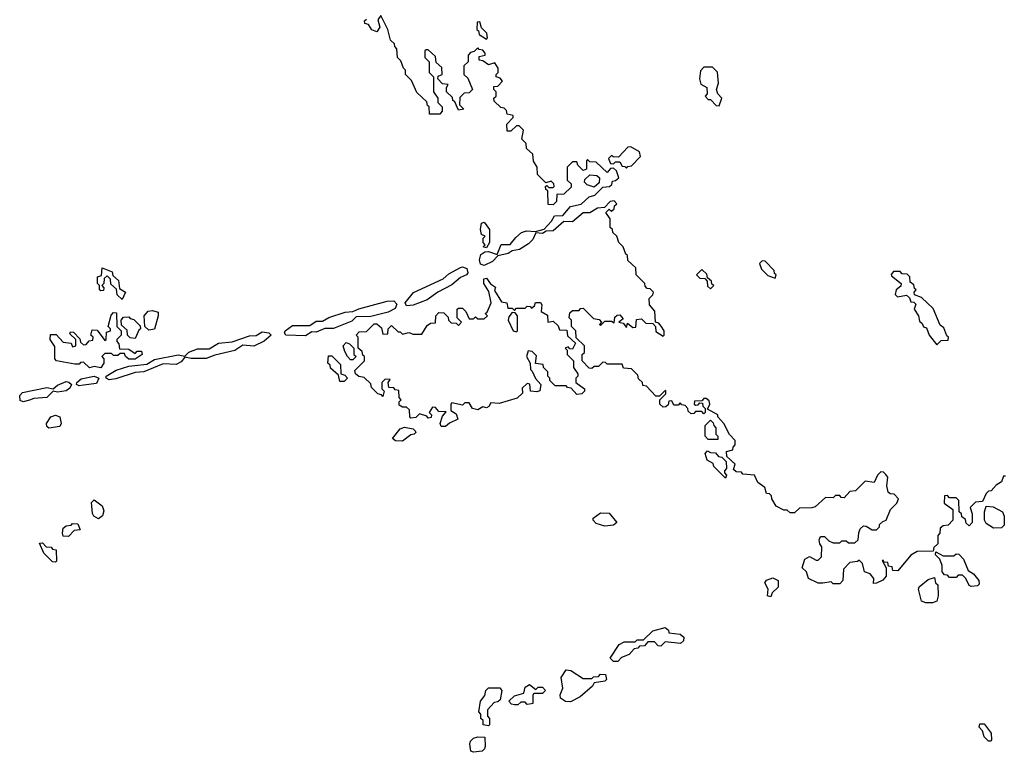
# Model space of a CAD drawing. Extents: x 2737564 to 2859580, y 876530 to 1012372.
# Tile 83 of 110: x 2767159 to 2771729, y 969268 to 972670. Entities that reach past the tile are written whole.
import ezdxf

# ---------------------------------------------------------------- set-up
doc = ezdxf.new("R2010")
doc.units = 0

msp = doc.modelspace()

# ---------------------------------------------------------------- linework, layer by layer
at = {"layer": '0CON05XD'}
for points in [[(2769361.7, 972291.7), (2769360, 972305), (2769370, 972315), (2769370, 972335), (2769360, 972345), (2769360, 972360), (2769378.3, 972361.7), (2769400, 972385), (2769388.3, 972398.3), (2769370, 972405), (2769370, 972415), (2769380, 972425), (2769380, 972445), (2769365, 972470), (2769335, 972460), (2769308.3, 972478.3), (2769291.7, 972481.7), (2769291.7, 972498.3), (2769320, 972505), (2769320, 972515), (2769308.3, 972528.3), (2769291.7, 972531.7), (2769285, 972540), (2769268.3, 972521.7), (2769251.7, 972518.3), (2769240, 972505), (2769240, 972475), (2769220, 972455), (2769220, 972415), (2769238.3, 972398.3), (2769260, 972345), (2769245, 972330), (2769221.7, 972328.3), (2769201.7, 972308.3), (2769200, 972275), (2769220, 972255), (2769195, 972250), (2769178.3, 972288.3), (2769170, 972295), (2769168.3, 972308.3), (2769140, 972335), (2769140, 972355), (2769148.3, 972368.3), (2769121.7, 972371.7), (2769100, 972395), (2769101.7, 972408.3), (2769120, 972415), (2769118.3, 972448.3), (2769091.7, 972471.7), (2769088.3, 972498.3), (2769055, 972530), (2769045, 972530), (2769040, 972525), (2769040, 972495), (2769060, 972475), (2769060, 972425), (2769080, 972405), (2769080, 972335), (2769100, 972305), (2769100, 972285), (2769120, 972265), (2769120, 972245), (2769108.3, 972231.7), (2769061.7, 972231.7), (2769060, 972265), (2769051.7, 972271.7), (2769048.3, 972288.3), (2769001.7, 972331.7), (2768978.3, 972388.3), (2768950, 972415), (2768950, 972435), (2768940, 972445), (2768928.3, 972478.3), (2768912.5, 972495), (2768910, 972535), (2768900, 972545), (2768898.3, 972558.3), (2768880, 972575), (2768867.5, 972625), (2768835, 972690), (2768820.7, 972669.3), (2768830, 972635), (2768816.7, 972613.3), (2768793.6, 972623.6), (2768778.3, 972648.3), (2768761.7, 972651.7), (2768760, 972665), (2768768.3, 972671.7)], [(2769325, 972580), (2769330, 972585), (2769327, 972607), (2769301.7, 972631.7), (2769295, 972660), (2769281.7, 972658.3), (2769280, 972625), (2769288.3, 972618.3), (2769291.7, 972601.7), (2769325, 972580)], [(2770405, 972270), (2770417.5, 972305), (2770400, 972325), (2770392.5, 972345), (2770402.5, 972375), (2770397, 972427), (2770375, 972450), (2770335, 972450), (2770318.3, 972431.7), (2770313.8, 972395), (2770320.7, 972370.7), (2770347.5, 972355), (2770350, 972325), (2770340, 972315), (2770355, 972300), (2770365, 972300), (2770391.7, 972271.7), (2770405, 972270)], [(2771735, 970550), (2771725, 970550), (2771716.4, 970523.6), (2771691.7, 970508.3), (2771668.3, 970481.7), (2771655, 970480), (2771645, 970470), (2771628.3, 970431.7), (2771595, 970430), (2771570, 970405), (2771580, 970375), (2771580, 970335), (2771565, 970320), (2771551.7, 970331.7), (2771548.3, 970348.3), (2771531.7, 970361.7), (2771530, 970375), (2771520, 970385), (2771517.5, 970437.5), (2771505, 970450), (2771475, 970450), (2771465, 970460), (2771451.7, 970458.3), (2771450, 970425), (2771490, 970395), (2771490, 970345), (2771468.3, 970321.7), (2771445, 970320), (2771431.7, 970308.3), (2771430, 970285), (2771420, 970275), (2771420, 970235), (2771401.7, 970218.3), (2771398.3, 970201.7), (2771325, 970200), (2771295, 970182.5), (2771235, 970110), (2771211.7, 970111.7), (2771208.3, 970128.3), (2771191.7, 970131.7), (2771188.3, 970148.3), (2771170, 970150), (2771168.3, 970158.3), (2771161.7, 970158.3), (2771180, 970125), (2771180, 970085), (2771165, 970067.5), (2771135, 970052.5), (2771121.7, 970051.7), (2771122.5, 970075), (2771106.4, 970096.4), (2771080, 970105), (2771070, 970145), (2771055, 970160), (2771047, 970153), (2771011.7, 970148.3), (2770981.7, 970118.3), (2770980, 970065), (2770965, 970050), (2770935, 970050), (2770925, 970060), (2770887, 970053), (2770865, 970052.5), (2770820, 970075), (2770810, 970105), (2770790, 970125), (2770802.5, 970165), (2770825, 970177.5), (2770855, 970160), (2770865, 970160), (2770880, 970175), (2770881.7, 970221.7), (2770872.5, 970235), (2770870, 970255), (2770875, 970270), (2770895, 970270), (2770915, 970250), (2770935, 970240), (2770965, 970240), (2770975, 970250), (2770995, 970250), (2771005, 970240), (2771035, 970240), (2771050, 970255), (2771053, 970287), (2771060, 970305), (2771075, 970320), (2771088.3, 970318.3), (2771115, 970300), (2771135, 970300), (2771150, 970315), (2771150, 970325), (2771165, 970340), (2771180, 970345), (2771200, 970395), (2771230, 970425), (2771237.5, 970445), (2771217, 970467), (2771198.3, 970468.3), (2771190, 970475), (2771183.3, 970505), (2771187.5, 970545), (2771178.3, 970558.3), (2771168.3, 970568.3), (2771155, 970570), (2771140, 970555), (2771125, 970520), (2771083, 970527), (2771038.3, 970481.7), (2771011.7, 970478.3), (2770985, 970450), (2770971.7, 970451.7), (2770965, 970460), (2770945, 970460), (2770935, 970450), (2770898.3, 970451.7), (2770851.7, 970408.3), (2770835, 970402.5), (2770778.3, 970401.7), (2770755, 970380), (2770735, 970380), (2770721.7, 970391.7), (2770705, 970392.5), (2770670.7, 970410.7), (2770650, 970445), (2770648.3, 970458.3), (2770638.3, 970468.3), (2770625, 970470), (2770617, 970497), (2770585, 970520), (2770570, 970555), (2770515, 970560), (2770508.3, 970568.3), (2770485, 970570), (2770471.7, 970581.7), (2770480, 970605), (2770441.7, 970641.7), (2770440, 970665), (2770468.3, 970671.7), (2770470, 970685), (2770480, 970695), (2770480, 970715), (2770453, 970743), (2770427.5, 970795), (2770400, 970825), (2770400, 970835), (2770351.7, 970861.7), (2770362.5, 970885), (2770359.3, 970899.3), (2770345, 970910), (2770335, 970910), (2770325, 970900), (2770291.7, 970898.3), (2770290, 970885), (2770295, 970880), (2770308.3, 970881.7), (2770315, 970890), (2770328.3, 970888.3), (2770330, 970875), (2770340, 970865), (2770340, 970845), (2770335, 970840), (2770325, 970850), (2770295, 970850), (2770288.3, 970841.7), (2770275, 970840), (2770261.7, 970851.7), (2770260, 970865), (2770248.3, 970878.3), (2770231.7, 970881.7), (2770225, 970890), (2770215, 970880), (2770195, 970880), (2770185, 970900), (2770171.7, 970898.3), (2770168.3, 970881.7), (2770158.3, 970871.7), (2770145, 970870), (2770130, 970885), (2770130, 970905), (2770158.3, 970931.7), (2770158.3, 970948.3), (2770148.3, 970941.7), (2770128.3, 970921.7), (2770111.7, 970921.7), (2770068.3, 970968.3), (2770051.7, 970971.7), (2770050, 970985), (2770031.7, 971001.7), (2770028.3, 971018.3), (2769998.3, 971048.3), (2769961.7, 971051.7), (2769955, 971070), (2769885, 971070), (2769878.3, 971078.3), (2769865, 971080), (2769845, 971060), (2769825, 971060), (2769815, 971050), (2769801.7, 971051.7), (2769770, 971085), (2769770, 971115), (2769780, 971125), (2769780, 971155), (2769741.7, 971191.7), (2769740, 971225), (2769720, 971245), (2769720, 971275), (2769710, 971285), (2769711.7, 971308.3), (2769725, 971320), (2769755, 971320), (2769761.7, 971328.3), (2769775, 971330), (2769821.7, 971281.7), (2769848.3, 971278.3), (2769860, 971265), (2769850, 971255), (2769855, 971250), (2769875, 971270), (2769905, 971270), (2769918.3, 971261.7), (2769921.7, 971288.3), (2769931.7, 971298.3), (2769945, 971300), (2769960, 971280), (2769940, 971265), (2769960, 971260), (2769975, 971240), (2769980, 971260), (2770005, 971240), (2770018.3, 971241.7), (2770021.7, 971278.3), (2770045, 971280), (2770065, 971260), (2770098.3, 971258.3), (2770110, 971245), (2770111.7, 971221.7), (2770145, 971200), (2770150, 971205), (2770150, 971225), (2770137, 971247), (2770125, 971260), (2770110, 971265), (2770107, 971317), (2770082.5, 971345), (2770080, 971375), (2770098.3, 971391.7), (2770100, 971405), (2770085, 971420), (2770071.7, 971421.7), (2770061.7, 971431.7), (2770060, 971445), (2770020, 971485), (2770018.3, 971518.3), (2769981.7, 971551.7), (2769980, 971575), (2769971.7, 971581.7), (2769960, 971615), (2769940, 971635), (2769930, 971665), (2769911.7, 971681.7), (2769910, 971695), (2769900, 971705), (2769900, 971745), (2769880, 971775), (2769895, 971790), (2769905, 971780), (2769918.3, 971791.7), (2769920, 971805), (2769930, 971815), (2769918.3, 971828.3), (2769900, 971825), (2769872.5, 971797.5), (2769840, 971795), (2769805, 971772.5), (2769775, 971773.3), (2769725, 971731.2), (2769685, 971732.5), (2769635, 971690), (2769602.5, 971687.5), (2769585, 971677.5), (2769555, 971680), (2769540.3, 971649.7), (2769520.3, 971629.7), (2769478, 971602), (2769445, 971596.2), (2769425.7, 971584.3), (2769377.5, 971572.5), (2769353, 971547), (2769315, 971528.8), (2769297.5, 971535), (2769293.3, 971555), (2769300, 971580), (2769317.5, 971592.5), (2769335, 971593.8), (2769375, 971580), (2769393.6, 971626.4), (2769435, 971626), (2769461.3, 971658.7), (2769488.8, 971681.2), (2769510.6, 971689.4), (2769553, 971687), (2769592.5, 971697.5), (2769626.7, 971735), (2769640.5, 971759.5), (2769679.2, 971760.8), (2769715, 971802), (2769765, 971813.8), (2769802.7, 971847.3), (2769828.8, 971855), (2769865, 971892.5), (2769896.7, 971895), (2769906.7, 971905), (2769910, 971920), (2769925, 971922.5), (2769940, 971935), (2769928.3, 971968.3), (2769915, 971980), (2769901.7, 971978.3), (2769885, 971960), (2769835, 972007.5), (2769805, 972010), (2769795, 972020), (2769790, 972015), (2769790, 971975), (2769775, 971970), (2769750, 971995), (2769745, 972010), (2769725, 972010), (2769700, 971985), (2769700, 971925), (2769718.3, 971908.3), (2769718.3, 971891.7), (2769685, 971860), (2769651.7, 971858.3), (2769650, 971825), (2769635, 971810), (2769611.7, 971811.7), (2769610, 971875), (2769601.7, 971881.7), (2769600, 971895), (2769605, 971900), (2769615, 971890), (2769635, 971890), (2769640, 971895), (2769638.3, 971908.3), (2769625, 971920), (2769601.7, 971911.7), (2769561.7, 971951.7), (2769560, 971985), (2769543, 972013), (2769540, 972045), (2769511.7, 972071.7), (2769510, 972095), (2769490, 972115), (2769497, 972157), (2769477, 972177), (2769465, 972177.5), (2769438.3, 972151.7), (2769421.7, 972151.7), (2769420, 972185), (2769450, 972215), (2769450, 972225), (2769421.7, 972231.7), (2769418.3, 972248.3), (2769408.3, 972258.3), (2769391.7, 972261.7), (2769361.7, 972291.7)], [(2769975, 971980), (2769981.7, 971988.3), (2769998.3, 971991.7), (2770040, 972035), (2770036.4, 972056.4), (2769995, 972080), (2769981.7, 972078.3), (2769938.3, 972031.7), (2769913, 972033), (2769905, 972040), (2769892.5, 972025), (2769901.7, 972001.7), (2769915, 972000), (2769925, 972010), (2769945, 972010), (2769955, 971990), (2769968.3, 971988.3), (2769975, 971980)], [(2769825, 971892.5), (2769793, 971903), (2769780, 971915), (2769781.7, 971928.3), (2769805, 971950), (2769837, 971947), (2769850, 971935), (2769848.3, 971911.7), (2769825, 971892.5)], [(2769325, 971610), (2769310, 971615), (2769320, 971625), (2769310, 971635), (2769310, 971655), (2769320, 971665), (2769301.7, 971671.7), (2769297.5, 971695), (2769302.5, 971725), (2769315, 971730), (2769340, 971695), (2769340, 971635), (2769325, 971610)], [(2770665, 971470), (2770670, 971485), (2770661.7, 971491.7), (2770660, 971505), (2770618.3, 971548.3), (2770605, 971550), (2770592.5, 971537.5), (2770601.7, 971511.7), (2770631.7, 971481.7), (2770665, 971470)], [(2767635, 971370), (2767611.7, 971391.7), (2767608.3, 971418.3), (2767581.7, 971441.7), (2767580, 971465), (2767565, 971480), (2767551.7, 971468.3), (2767550, 971445), (2767540, 971435), (2767550, 971425), (2767548.3, 971411.7), (2767535, 971410), (2767530, 971415), (2767530, 971435), (2767520, 971445), (2767520, 971475), (2767538.3, 971481.7), (2767541.7, 971518.3), (2767588.3, 971498.3), (2767591.7, 971481.7), (2767618.3, 971458.3), (2767621.7, 971421.7), (2767650, 971405), (2767635, 971370)], [(2768955, 971341.2), (2768948, 971355), (2768986.8, 971403.2), (2769125, 971465.8), (2769150.4, 971489.6), (2769205, 971518.8), (2769215, 971522), (2769234.1, 971514.1), (2769238.8, 971495), (2769233.3, 971485), (2769205, 971472.5), (2769165, 971438), (2769100, 971405), (2769050.7, 971369.3), (2768985, 971343.8), (2768955, 971341.2)], [(2770365, 971420), (2770380, 971435), (2770371.7, 971441.7), (2770370, 971455), (2770351.7, 971471.7), (2770348.3, 971488.3), (2770325, 971510), (2770300, 971485), (2770315, 971470), (2770338.3, 971468.3), (2770350, 971455), (2770351.7, 971431.7), (2770365, 971420)], [(2771415, 971160), (2771435, 971180), (2771468.3, 971181.7), (2771470, 971195), (2771461.7, 971201.7), (2771448.3, 971238.3), (2771431.7, 971251.7), (2771398.3, 971328.3), (2771345, 971380), (2771311.7, 971391.7), (2771310, 971405), (2771320, 971415), (2771311.7, 971421.7), (2771308.3, 971438.3), (2771291.7, 971451.7), (2771290, 971475), (2771278.3, 971488.3), (2771255, 971490), (2771245, 971500), (2771215, 971500), (2771203, 971487), (2771205, 971480), (2771250, 971445), (2771248.3, 971431.7), (2771227.5, 971415), (2771223, 971393), (2771233.3, 971383.3), (2771275, 971390), (2771288.3, 971378.3), (2771295, 971360), (2771308.3, 971358.3), (2771318.3, 971348.3), (2771310, 971325), (2771330, 971295), (2771335, 971270), (2771348.3, 971258.3), (2771353.6, 971243.6), (2771368.3, 971238.3), (2771380, 971205), (2771415, 971160)], [(2769135, 970780), (2769115, 970780), (2769110, 970795), (2769121.7, 970828.3), (2769138.3, 970848.3), (2769105, 970850), (2769088.3, 970868.3), (2769075, 970870), (2769060, 970845), (2769070, 970835), (2769068.3, 970821.7), (2769055, 970820), (2769048.3, 970828.3), (2769015, 970840), (2768998.3, 970821.7), (2768975, 970820), (2768970, 970825), (2768968.3, 970858.3), (2768955, 970870), (2768935, 970870), (2768920, 970880), (2768920, 970895), (2768930, 970905), (2768920, 970915), (2768918.3, 970948.3), (2768901.7, 970951.7), (2768895, 970960), (2768871.7, 970961.7), (2768870, 970985), (2768878.3, 970998.3), (2768855, 971000), (2768840, 970985), (2768840, 970955), (2768850, 970945), (2768845, 970920), (2768838.3, 970928.3), (2768821.7, 970931.7), (2768791.7, 970961.7), (2768788.3, 970978.3), (2768758.3, 971008.3), (2768733, 971013), (2768717.5, 971025), (2768715, 971040), (2768760, 971085), (2768760, 971105), (2768751.7, 971111.7), (2768748.3, 971128.3), (2768730, 971145), (2768730, 971195), (2768720, 971205), (2768735, 971220), (2768768.3, 971221.7), (2768805, 971257.5), (2768817, 971257), (2768838.3, 971238.3), (2768845, 971210), (2768868.3, 971211.7), (2768870, 971235), (2768885, 971250), (2768915, 971220), (2768925, 971220), (2768935, 971210), (2768965, 971217.5), (2768985, 971210), (2769025, 971210), (2769050, 971250), (2769065, 971260), (2769088.3, 971261.7), (2769090, 971295), (2769105, 971310), (2769128.3, 971308.3), (2769148.3, 971288.3), (2769150, 971275), (2769161.7, 971261.7), (2769185, 971260), (2769195, 971250), (2769210, 971265), (2769190, 971285), (2769190, 971325), (2769195, 971330), (2769215, 971330), (2769230, 971315), (2769245, 971280), (2769265, 971280), (2769275, 971290), (2769285, 971280), (2769315, 971280), (2769330, 971295), (2769320, 971305), (2769328.3, 971311.7), (2769347.5, 971355), (2769337, 971407), (2769312.5, 971445), (2769313, 971467), (2769325, 971470), (2769343.6, 971443.6), (2769367, 971427), (2769363, 971413), (2769395, 971360), (2769420, 971355), (2769425, 971330), (2769445, 971330), (2769455, 971320), (2769465, 971330), (2769505, 971330), (2769515, 971340), (2769528.3, 971338.3), (2769535, 971330), (2769548.3, 971341.7), (2769553, 971357), (2769576.4, 971356.4), (2769582.5, 971345), (2769580, 971315), (2769608.3, 971298.3), (2769610, 971265), (2769635, 971270), (2769658.3, 971248.3), (2769665, 971230), (2769698.3, 971228.3), (2769701.7, 971201.7), (2769738.3, 971168.3), (2769725, 971140), (2769711.7, 971141.7), (2769705, 971150), (2769690, 971145), (2769700, 971135), (2769700, 971115), (2769730, 971085), (2769730, 971055), (2769750, 971025), (2769750, 971015), (2769740, 971005), (2769740, 970985), (2769780, 970955), (2769780, 970945), (2769768.3, 970931.7), (2769745, 970930), (2769718.3, 970958.3), (2769701.7, 970961.7), (2769695, 970970), (2769645, 970970), (2769620, 970995), (2769620, 971005), (2769610, 971015), (2769610, 971035), (2769590, 971055), (2769588.3, 971068.3), (2769553, 971073), (2769558.3, 971108.3), (2769538.3, 971128.3), (2769518.3, 971131.7), (2769511.2, 971105), (2769527.5, 971075), (2769530, 971045), (2769538.3, 971038.3), (2769553.3, 971003.3), (2769577.5, 970975), (2769573.3, 970946.7), (2769558.8, 970941.2), (2769530, 970945), (2769527, 970977), (2769515, 970980), (2769491.7, 970958.3), (2769492.5, 970935), (2769467.7, 970912.3), (2769385, 970887.5), (2769345, 970890), (2769337, 970873), (2769325, 970867.5), (2769308.3, 970871.7), (2769285, 970857.5), (2769260, 970865), (2769245, 970890), (2769225, 970890), (2769215, 970880), (2769165, 970890), (2769160, 970885), (2769160, 970855), (2769185, 970840), (2769192.5, 970815), (2769153.8, 970796.2), (2769135, 970780)], [(2768485, 971202), (2768394.2, 971204.2), (2768388, 971215), (2768392, 971225), (2768425, 971249.4), (2768505, 971250), (2768535, 971269.4), (2768565, 971269.2), (2768593.3, 971286.7), (2768669.1, 971310.9), (2768705.8, 971314.2), (2768733, 971327), (2768865, 971362), (2768895, 971363.8), (2768908.8, 971348.8), (2768901.2, 971328.8), (2768868.8, 971311.2), (2768788.9, 971291.1), (2768720.8, 971289.2), (2768700, 971270), (2768615, 971236), (2768575, 971236), (2768535, 971218.8), (2768515, 971220), (2768485, 971202)], [(2767758.3, 971228.3), (2767740, 971245), (2767736.7, 971295), (2767755, 971316.7), (2767775, 971320), (2767801.7, 971311.7), (2767802.5, 971295), (2767785, 971233.3), (2767758.3, 971228.3)], [(2767483.6, 971053.6), (2767455, 971080), (2767441.7, 971078.3), (2767435, 971070), (2767415, 971070), (2767330, 971085), (2767322.5, 971095), (2767321.7, 971151.7), (2767300, 971185), (2767301.7, 971208.3), (2767328.3, 971208.3), (2767361.7, 971171.7), (2767398.3, 971168.3), (2767405, 971150), (2767420, 971155), (2767420, 971185), (2767391.7, 971211.7), (2767395, 971220), (2767408.3, 971218.3), (2767438.3, 971188.3), (2767441.7, 971171.7), (2767455, 971160), (2767468.3, 971161.7), (2767481.7, 971178.3), (2767498.3, 971181.7), (2767500, 971195), (2767490, 971205), (2767495, 971230), (2767518.3, 971228.3), (2767555, 971180), (2767560, 971185), (2767561.7, 971218.3), (2767580, 971225), (2767580, 971235), (2767570, 971245), (2767583, 971297), (2767595, 971310), (2767608.3, 971308.3), (2767610, 971245), (2767630, 971225), (2767630, 971205), (2767610, 971185), (2767610, 971175), (2767620, 971165), (2767621.7, 971141.7), (2767665, 971140), (2767695, 971120), (2767705, 971130), (2767725, 971130), (2767727.5, 971115), (2767695, 971093.3), (2767665, 971093.3), (2767650, 971105), (2767645, 971120), (2767625, 971120), (2767615, 971110), (2767595, 971110), (2767585, 971120), (2767555, 971120), (2767540, 971105), (2767550, 971095), (2767550, 971075), (2767535, 971053.8), (2767505, 971060), (2767483.6, 971053.6)], [(2767695, 971190), (2767671.7, 971191.7), (2767660, 971205), (2767658.3, 971228.3), (2767631.7, 971251.7), (2767630, 971275), (2767641.7, 971288.3), (2767665, 971290), (2767671.7, 971281.7), (2767688.3, 971278.3), (2767718.3, 971248.3), (2767720, 971235), (2767711.7, 971228.3), (2767695, 971190)], [(2769465, 971220), (2769470, 971225), (2769470, 971295), (2769458.3, 971308.3), (2769445, 971310), (2769429.3, 971290.7), (2769426.7, 971275), (2769450, 971225), (2769465, 971220)], [(2767575, 970997.1), (2767560, 971005), (2767560, 971015), (2767607.1, 971042.9), (2767665, 971061.4), (2767749.2, 971070.8), (2767785, 971091.4), (2767895, 971112.9), (2767925, 971107.5), (2767944.4, 971125.6), (2767985, 971140.8), (2768039.1, 971140.9), (2768082.5, 971167.5), (2768145.6, 971174.4), (2768225, 971201.4), (2768256.4, 971203.6), (2768285, 971220), (2768315.8, 971215.8), (2768326.7, 971205), (2768293.2, 971176.8), (2768245.8, 971154.2), (2768195, 971158.8), (2768156.9, 971133.1), (2768065, 971112.5), (2768025, 971095.7), (2767955, 971095.7), (2767925, 971102.5), (2767909.3, 971080.7), (2767885, 971069.2), (2767825, 971072), (2767735.5, 971034.5), (2767695, 971031.9), (2767605, 971001.4), (2767575, 970997.1)], [(2768705, 971090), (2768695, 971090), (2768680, 971105), (2768668.3, 971128.3), (2768660, 971155), (2768675, 971170), (2768690, 971165), (2768710, 971145), (2768710, 971115), (2768720, 971105), (2768705, 971090)], [(2768665, 970990), (2768645, 970990), (2768638.3, 971018.3), (2768601.7, 971051.7), (2768600, 971065), (2768590, 971075), (2768591.7, 971108.3), (2768608.3, 971108.3), (2768648.3, 971068.3), (2768650, 971025), (2768668.3, 971018.3), (2768680, 971005), (2768665, 970990)], [(2767435, 970969.2), (2767422.5, 970975), (2767424.3, 970985.7), (2767445, 971002.5), (2767505, 971014.3), (2767526.2, 971005), (2767515, 970980), (2767455, 970973.1), (2767435, 970969.2)], [(2767175, 970895.8), (2767162.1, 970902.1), (2767159.2, 970925), (2767171.9, 970938.1), (2767285, 970961.9), (2767315, 970956.2), (2767335, 970972.5), (2767375, 970989.2), (2767387.1, 970987.1), (2767400, 970975), (2767391.3, 970958.7), (2767375, 970946.9), (2767335, 970940.6), (2767315, 970944), (2767285, 970915.8), (2767225, 970910.6), (2767205, 970902.5), (2767175, 970895.8)], [(2767295, 970772.5), (2767285, 970780), (2767283.3, 970795), (2767304.1, 970825.9), (2767325, 970833.8), (2767345.9, 970825.9), (2767351.2, 970795), (2767345, 970780), (2767295, 970772.5)], [(2770400, 970720), (2770395, 970720), (2770355, 970720), (2770340, 970735), (2770340, 970785), (2770365, 970810), (2770378.3, 970798.3), (2770380, 970785), (2770390, 970775), (2770390, 970745), (2770400, 970735), (2770400, 970720)], [(2768935, 970713.3), (2768903.6, 970713.6), (2768890, 970725), (2768925, 970770), (2768945, 970777.5), (2768985, 970770), (2768995, 970760), (2768997, 970753), (2768990, 970745), (2768975, 970742.5), (2768935, 970713.3)], [(2770435, 970540), (2770380, 970595), (2770378.3, 970608.3), (2770350, 970625), (2770340, 970655), (2770351.7, 970668.3), (2770365, 970660), (2770388.3, 970658.3), (2770401.7, 970641.7), (2770418.3, 970638.3), (2770438.3, 970618.3), (2770440, 970585), (2770430, 970575), (2770430, 970565), (2770440, 970555), (2770435, 970540)], [(2767525, 970352.5), (2767503.6, 970363.6), (2767497, 970377), (2767492.5, 970427.5), (2767505, 970440), (2767542.5, 970412.5), (2767549.3, 970389.3), (2767543.6, 970366.4), (2767525, 970352.5)], [(2771678.3, 970308.3), (2771645, 970330), (2771637.5, 970345), (2771637.5, 970385), (2771645, 970410), (2771677, 970407), (2771720, 970385), (2771727.5, 970365), (2771727.5, 970322.5), (2771715, 970310), (2771678.3, 970308.3)], [(2769875, 970317.5), (2769835, 970330), (2769820, 970345), (2769820, 970355), (2769855, 970380), (2769895, 970377.5), (2769930, 970335), (2769915, 970322.5), (2769875, 970317.5)], [(2767385, 970270), (2767361.7, 970271.7), (2767357.5, 970285), (2767361.7, 970308.3), (2767375, 970320), (2767398.3, 970321.7), (2767405, 970330), (2767428.3, 970328.3), (2767440, 970300), (2767411.7, 970298.3), (2767385, 970270)], [(2767325, 970150), (2767311.7, 970151.7), (2767271.7, 970191.7), (2767251.7, 970238.3), (2767265, 970240), (2767281.7, 970221.7), (2767305, 970220), (2767311.7, 970211.7), (2767328.3, 970208.3), (2767330, 970155), (2767325, 970150)], [(2771575, 970037.5), (2771565, 970042.5), (2771550, 970075), (2771535, 970090), (2771515, 970090), (2771505, 970080), (2771475, 970080), (2771465, 970090), (2771451.7, 970091.7), (2771440, 970105), (2771440, 970135), (2771430, 970165), (2771410, 970185), (2771411.7, 970198.3), (2771445, 970180), (2771495, 970180), (2771505, 970190), (2771518.3, 970188.3), (2771540, 970165), (2771561.7, 970111.7), (2771586.4, 970096.4), (2771610, 970065), (2771611.7, 970048.3), (2771605, 970040), (2771575, 970037.5)], [(2770645, 969990), (2770630, 969995), (2770632.5, 970025), (2770617.5, 970055), (2770625, 970067.5), (2770655, 970077.5), (2770680, 970065), (2770680, 970035), (2770651.7, 970008.3), (2770645, 969990)], [(2771395, 969962.5), (2771365, 969962.5), (2771345, 969970), (2771330, 970025), (2771333.6, 970036.4), (2771375, 970070), (2771405, 970080), (2771410, 970055), (2771420, 970045), (2771422.5, 969995), (2771415, 969970), (2771395, 969962.5)], [(2769935, 969690), (2769915, 969690), (2769900, 969705), (2769941.7, 969768.3), (2769965, 969780), (2770015, 969780), (2770025, 969790), (2770055, 969790), (2770098.3, 969831.7), (2770155, 969847.5), (2770170, 969835), (2770171.7, 969821.7), (2770225, 969816.7), (2770241.7, 969801.7), (2770240, 969785), (2770226.4, 969773.6), (2770155, 969780), (2770135, 969760), (2770121.7, 969761.7), (2770105, 969780), (2770075, 969780), (2770058.3, 969761.7), (2770035, 969760), (2770028.3, 969751.7), (2770011.7, 969748.3), (2769988.3, 969721.7), (2769951.7, 969708.3), (2769935, 969690)], [(2769715, 969502.5), (2769693, 969503), (2769668.3, 969518.3), (2769667.5, 969535), (2769680, 969565), (2769672.5, 969615), (2769695, 969650), (2769717, 969647), (2769775, 969610), (2769815, 969610), (2769821.7, 969618.3), (2769845, 969620), (2769855, 969630), (2769878.3, 969628.3), (2769882.5, 969605), (2769875, 969597.5), (2769825, 969590), (2769817.5, 969575), (2769760, 969525), (2769715, 969502.5)], [(2769455, 969487.5), (2769441.7, 969491.7), (2769430, 969505), (2769455, 969530), (2769498.3, 969541.7), (2769505, 969570), (2769525, 969582.5), (2769555, 969560), (2769565, 969570), (2769585, 969570), (2769600, 969555), (2769585, 969540), (2769545, 969540), (2769540, 969535), (2769540, 969495), (2769535, 969492.5), (2769515, 969490), (2769505, 969500), (2769485, 969500), (2769471.7, 969488.3), (2769455, 969487.5)], [(2769335, 969390), (2769310, 969395), (2769310, 969415), (2769300, 969425), (2769300, 969445), (2769290, 969455), (2769297.5, 969505), (2769318.3, 969531.7), (2769322.5, 969555), (2769335, 969567.5), (2769387, 969567), (2769397.5, 969555), (2769388.3, 969511.7), (2769378.3, 969501.7), (2769361.7, 969498.3), (2769330, 969465), (2769330, 969435), (2769340, 969425), (2769340, 969395), (2769335, 969390)], [(2771665, 969320), (2771655, 969320), (2771635, 969340), (2771627, 969367), (2771612.5, 969385), (2771615, 969400), (2771635, 969400), (2771667, 969357), (2771670, 969325), (2771665, 969320)], [(2769265, 969267.5), (2769253.3, 969273.3), (2769247.5, 969305), (2769251.2, 969318.8), (2769265, 969332.5), (2769285, 969340), (2769318.3, 969338.3), (2769320, 969295), (2769317, 969283), (2769305, 969272.5), (2769265, 969267.5)]]:
    msp.add_lwpolyline(points, dxfattribs=at)

doc.saveas('drawing.dxf')
